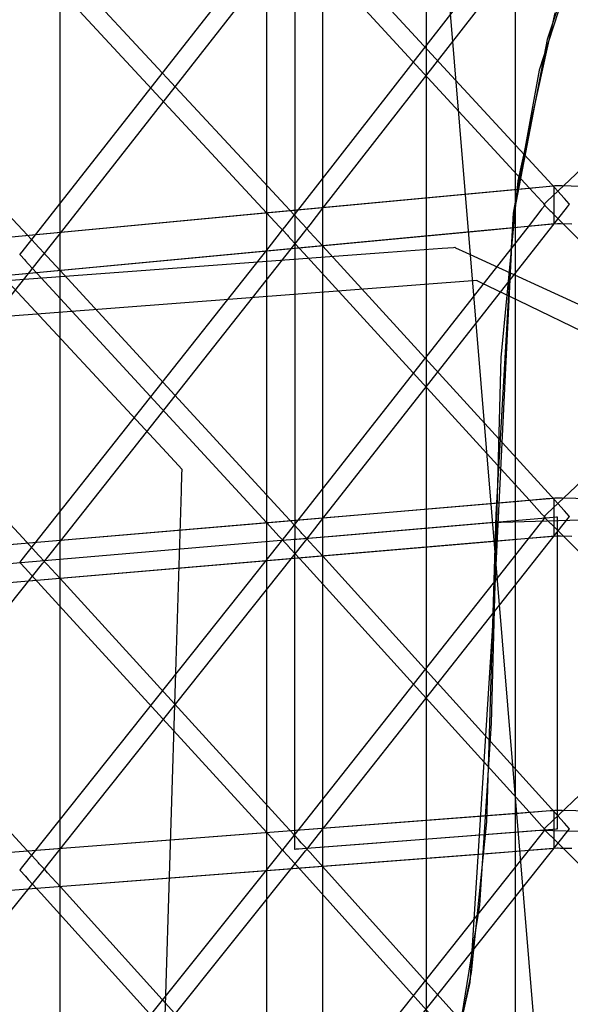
# Model space of a CAD drawing. Extents: x -1.87 to 2.02, y -1.45 to 3.07.
# Tile 19 of 59: x -1.17 to -1.03, y -0.75 to -0.5. Entities that reach past the tile are written whole.
import ezdxf

# ---------------------------------------------------------------- set-up
doc = ezdxf.new("R2010")
doc.units = 0

msp = doc.modelspace()

# ---------------------------------------------------------------- linework, layer by layer
at = {"layer": 'Layer 1', "color": 7, "linetype": 'CONTINUOUS'}
for p, q in [((-1.096225, -1.226166), (-1.096225, -0.113868)), ((-1.163492, -1.227592), (-1.163492, -0.123356)), ((-1.046981, -0.26157), (-1.046981, -1.422997)), ((-1.110642, -0.269926), (-1.110642, -1.422997)), ((-1.103433, -0.35761), (-1.103433, -0.628915)), ((-1.069799, -0.441151), (-1.069799, -0.615999)), ((-1.013136, -1.102135), (-1.06654, -0.45813)), ((-1.096189, -0.544123), (-1.03356, -0.46376)), ((-1.043423, -0.468598), (-1.106036, -0.548938)), ((-1.163446, -0.550486), (-1.100823, -0.470667)), ((-0.9628, -0.47044), (-1.038834, -0.542393)), ((-1.110697, -0.475467), (-1.173303, -0.555268)), ((-1.101058, -0.47623), (-1.043368, -0.538902)), ((-1.038543, -0.537053), (-1.09624, -0.474371)), ((-1.029499, -0.474174), (-1.040852, -0.508786)), ((-1.105814, -0.543413), (-1.163497, -0.481241)), ((-1.031534, -0.479148), (-1.038783, -0.500875)), ((-1.168319, -0.483107), (-1.110642, -0.545272)), ((-1.173084, -0.549772), (-1.230754, -0.48811)), ((-1.036775, -0.494067), (-1.046307, -0.537068)), ((-1.038783, -0.500875), (-1.047602, -0.546723)), ((-1.040852, -0.508786), (-1.04744, -0.545409)), ((-1.046307, -0.537068), (-1.050609, -0.582336)), ((-1.035217, -0.540666), (-1.038543, -0.537053)), ((-1.046011, -0.53928), (-1.115406, -0.545811)), ((-1.044499, -0.539137), (-1.112059, -0.545496)), ((-1.039008, -0.538621), (-1.046011, -0.53928)), ((-1.038103, -0.538535), (-1.044499, -0.539137)), ((-1.043368, -0.538902), (-1.040091, -0.542462)), ((-1.037364, -0.538466), (-1.039008, -0.538621)), ((-1.036784, -0.538411), (-1.038103, -0.538535)), ((-1.03703, -0.538434), (-1.037364, -0.538466)), ((-1.036999, -0.538431), (-1.03703, -0.538434)), ((-1.036991, -0.538431), (-1.036999, -0.538431)), ((-1.036989, -0.53843), (-1.036991, -0.538431)), ((-1.036988, -0.53843), (-1.036989, -0.53843)), ((-1.036989, -0.53843), (-1.036989, -0.53843)), ((-1.036988, -0.538465), (-1.036988, -0.53843)), ((-1.036988, -0.53843), (-1.036988, -0.53843)), ((-1.036988, -0.53843), (-1.036988, -0.53843)), ((-1.036988, -0.53843), (-1.036988, -0.53843)), ((-1.036988, -0.53843), (-1.036988, -0.53843)), ((-1.036988, -0.53843), (-1.036988, -0.53843)), ((-1.036988, -0.53843), (-1.036988, -0.53843)), ((-1.036988, -0.53843), (-1.036988, -0.53843)), ((-1.036988, -0.538722), (-1.036988, -0.538465)), ((-1.036988, -0.546673), (-1.036988, -0.538722)), ((-1.036659, -0.538399), (-1.036784, -0.538411)), ((-1.036628, -0.538396), (-1.036659, -0.538399)), ((-1.036621, -0.538395), (-1.036628, -0.538396)), ((-1.036619, -0.538395), (-1.036621, -0.538395)), ((-1.036618, -0.538395), (-1.036619, -0.538395)), ((-1.036609, -0.538394), (-1.036618, -0.538395)), ((-1.036618, -0.538395), (-1.036618, -0.538395)), ((-1.036618, -0.538395), (-1.036618, -0.538395)), ((-1.036618, -0.538395), (-1.036618, -0.538395)), ((-1.036618, -0.538395), (-1.036618, -0.538395)), ((-1.036618, -0.538395), (-1.036618, -0.538395)), ((-1.036618, -0.538395), (-1.036618, -0.538395)), ((-1.036618, -0.538395), (-1.036618, -0.538395)), ((-1.036365, -0.538371), (-1.036609, -0.538394)), ((-1.036327, -0.538368), (-1.036365, -0.538371)), ((-1.036324, -0.538367), (-1.036327, -0.538368)), ((-1.036323, -0.538367), (-1.036324, -0.538367)), ((-1.036323, -0.538367), (-1.036323, -0.538367)), ((-1.036323, -0.538367), (-1.036323, -0.538367)), ((-1.036323, -0.538367), (-1.036323, -0.538367)), ((-1.036323, -0.538367), (-1.036323, -0.538367)), ((-1.036323, -0.538367), (-1.036323, -0.538367)), ((-1.036323, -0.538367), (-1.036323, -0.538367)), ((-1.036323, -0.538367), (-1.036323, -0.538367)), ((-1.036069, -0.538374), (-1.036323, -0.538367)), ((-1.036032, -0.538375), (-1.036069, -0.538374)), ((-1.036029, -0.538375), (-1.036032, -0.538375)), ((-1.036028, -0.538375), (-1.036029, -0.538375)), ((-1.036027, -0.538375), (-1.036028, -0.538375)), ((-1.036028, -0.538375), (-1.036028, -0.538375)), ((-1.036028, -0.538375), (-1.036028, -0.538375)), ((-1.036028, -0.538375), (-1.036028, -0.538375)), ((-1.036028, -0.538375), (-1.036028, -0.538375)), ((-1.036028, -0.538375), (-1.036028, -0.538375)), ((-1.036028, -0.538375), (-1.036028, -0.538375)), ((-1.036028, -0.538375), (-1.036028, -0.538375)), ((-1.036028, -0.538375), (-1.036028, -0.538375)), ((-1.036028, -0.538375), (-1.036028, -0.538375)), ((-1.036008, -0.538376), (-1.036027, -0.538375)), ((-1.03489, -0.538408), (-1.036008, -0.538376)), ((-1.0279, -0.538612), (-1.03489, -0.538408)), ((-1.034498, -0.541448), (-1.035217, -0.540666)), ((-1.034316, -0.541646), (-1.034498, -0.541448)), ((-1.033102, -0.542959), (-1.034316, -0.541646)), ((-1.102489, -0.546997), (-1.105814, -0.543413)), ((-1.099497, -0.548367), (-1.096189, -0.544123)), ((-1.096186, -0.623571), (-1.033564, -0.543749)), ((-1.040111, -0.54431), (-1.043414, -0.54852)), ((-1.039406, -0.543412), (-1.040111, -0.54431)), ((-1.040091, -0.542462), (-1.0394, -0.543213)), ((-1.03961, -0.543127), (-1.039611, -0.543127)), ((-1.039611, -0.543127), (-1.039611, -0.543127)), ((-1.039611, -0.543127), (-1.039611, -0.543127)), ((-1.039611, -0.543127), (-1.03961, -0.543127)), ((-1.039608, -0.543125), (-1.03961, -0.543127)), ((-1.03961, -0.543127), (-1.03961, -0.543127)), ((-1.03961, -0.543127), (-1.03961, -0.543127)), ((-1.03961, -0.543127), (-1.03961, -0.543127)), ((-1.03961, -0.543127), (-1.03961, -0.543128)), ((-1.03961, -0.543128), (-1.039608, -0.54313)), ((-1.039553, -0.543073), (-1.039608, -0.543125)), ((-1.039608, -0.54313), (-1.03959, -0.543148)), ((-1.03959, -0.543148), (-1.039502, -0.543235)), ((-1.038834, -0.542393), (-1.039553, -0.543073)), ((-1.039502, -0.543235), (-1.037979, -0.544763)), ((-1.03934, -0.543327), (-1.039406, -0.543412)), ((-1.0394, -0.543213), (-1.039337, -0.543281)), ((-1.039324, -0.543306), (-1.03934, -0.543327)), ((-1.039337, -0.543281), (-1.039322, -0.543297)), ((-1.03932, -0.543302), (-1.039324, -0.543306)), ((-1.039322, -0.543297), (-1.03932, -0.5433)), ((-1.03932, -0.5433), (-1.039319, -0.5433)), ((-1.039319, -0.543301), (-1.03932, -0.543302)), ((-1.039319, -0.5433), (-1.039319, -0.5433)), ((-1.039319, -0.5433), (-1.039319, -0.543301)), ((-1.033564, -0.543749), (-1.033057, -0.543104)), ((-1.033033, -0.543034), (-1.033102, -0.542959)), ((-1.033057, -0.543104), (-1.033018, -0.543054)), ((-1.033018, -0.54305), (-1.033033, -0.543034)), ((-1.033016, -0.543052), (-1.033018, -0.54305)), ((-1.033018, -0.543054), (-1.033016, -0.543053)), ((-1.033016, -0.543053), (-1.033016, -0.543052)), ((-1.033016, -0.543052), (-1.033016, -0.543052)), ((-1.033016, -0.543052), (-1.033016, -0.543052)), ((-1.033016, -0.543052), (-1.033016, -0.543052)), ((-1.033016, -0.543052), (-1.033016, -0.543052)), ((-1.033016, -0.543052), (-1.033016, -0.543052)), ((-1.033016, -0.543052), (-1.033016, -0.543052)), ((-1.033016, -0.543053), (-1.033016, -0.543053)), ((-1.115406, -0.545811), (-1.574736, -0.589045)), ((-1.112059, -0.545496), (-1.556887, -0.587365)), ((-1.110642, -0.545272), (-1.107367, -0.548803)), ((-1.101769, -0.547772), (-1.102489, -0.546997)), ((-1.047602, -0.546723), (-1.052339, -0.644244)), ((-1.04744, -0.545409), (-1.051953, -0.62253)), ((-1.037979, -0.544763), (-1.037755, -0.544988)), ((-1.037755, -0.544988), (-1.036881, -0.545865)), ((-1.036988, -0.547918), (-1.036988, -0.546673)), ((-1.036881, -0.545865), (-1.032842, -0.549922)), ((-1.498439, -0.591515), (-1.053855, -0.549669)), ((-1.495561, -0.591244), (-1.053212, -0.549607)), ((-1.107367, -0.548803), (-1.106676, -0.549548)), ((-1.106615, -0.549661), (-1.106682, -0.549745)), ((-1.106676, -0.549548), (-1.106612, -0.549616)), ((-1.106599, -0.549641), (-1.106615, -0.549661)), ((-1.106612, -0.549616), (-1.106598, -0.549632)), ((-1.106596, -0.549636), (-1.106599, -0.549641)), ((-1.106598, -0.549632), (-1.106595, -0.549635)), ((-1.106595, -0.549635), (-1.106596, -0.549636)), ((-1.106595, -0.549635), (-1.106595, -0.549635)), ((-1.106595, -0.549635), (-1.106595, -0.549635)), ((-1.106595, -0.549635), (-1.106595, -0.549635)), ((-1.106574, -0.549629), (-1.106575, -0.549631)), ((-1.106575, -0.549631), (-1.106575, -0.549631)), ((-1.106575, -0.549631), (-1.106575, -0.549631)), ((-1.106575, -0.549631), (-1.106575, -0.549631)), ((-1.106575, -0.549631), (-1.106575, -0.549631)), ((-1.106575, -0.549631), (-1.106575, -0.549631)), ((-1.106575, -0.549631), (-1.106575, -0.549631)), ((-1.106575, -0.549631), (-1.106575, -0.549631)), ((-1.106575, -0.549631), (-1.106575, -0.549632)), ((-1.106575, -0.549632), (-1.106573, -0.549633)), ((-1.106535, -0.54958), (-1.106574, -0.549629)), ((-1.106573, -0.549633), (-1.106559, -0.549649)), ((-1.106559, -0.549649), (-1.10649, -0.549724)), ((-1.106036, -0.548938), (-1.106535, -0.54958)), ((-1.043414, -0.54852), (-1.106032, -0.628337)), ((-1.101586, -0.547969), (-1.101769, -0.547772)), ((-1.100359, -0.549289), (-1.101586, -0.547969)), ((-1.100825, -0.550083), (-1.100313, -0.549435)), ((-1.100289, -0.549365), (-1.100359, -0.549289)), ((-1.100313, -0.549435), (-1.100273, -0.549385)), ((-1.100291, -0.549387), (-1.100292, -0.549387)), ((-1.100292, -0.549387), (-1.100292, -0.549387)), ((-1.100292, -0.549387), (-1.100291, -0.549387)), ((-1.100291, -0.549386), (-1.100287, -0.549381)), ((-1.100291, -0.549387), (-1.100291, -0.549386)), ((-1.100289, -0.54939), (-1.100291, -0.549387)), ((-1.100274, -0.549381), (-1.100289, -0.549365)), ((-1.100274, -0.549406), (-1.100289, -0.54939)), ((-1.100287, -0.549381), (-1.10027, -0.54936)), ((-1.100272, -0.549383), (-1.100274, -0.549381)), ((-1.100212, -0.549474), (-1.100274, -0.549406)), ((-1.100273, -0.549385), (-1.100272, -0.549384)), ((-1.100272, -0.549384), (-1.100272, -0.549383)), ((-1.100272, -0.549383), (-1.100272, -0.549383)), ((-1.100272, -0.549383), (-1.100272, -0.549383)), ((-1.100272, -0.549383), (-1.100272, -0.549383)), ((-1.100272, -0.549383), (-1.100272, -0.549383)), ((-1.100272, -0.549383), (-1.100272, -0.549383)), ((-1.100272, -0.549383), (-1.100272, -0.549383)), ((-1.100272, -0.549383), (-1.100272, -0.549383)), ((-1.10027, -0.54936), (-1.100203, -0.549274)), ((-1.099522, -0.550229), (-1.100212, -0.549474)), ((-1.100203, -0.549274), (-1.099497, -0.548367)), ((-1.053855, -0.549669), (-1.037195, -0.5481)), ((-1.053212, -0.549607), (-1.037765, -0.548153)), ((-1.037765, -0.548153), (-1.036993, -0.54808)), ((-1.037195, -0.5481), (-1.03609, -0.547996)), ((-1.036993, -0.54808), (-1.036989, -0.54808)), ((-1.036989, -0.54808), (-1.036988, -0.54808)), ((-1.036988, -0.548044), (-1.036988, -0.547918)), ((-1.036988, -0.548073), (-1.036988, -0.548044)), ((-1.036988, -0.548079), (-1.036988, -0.548073)), ((-1.036988, -0.54808), (-1.036988, -0.548079)), ((-1.036988, -0.54808), (-1.036988, -0.54808)), ((-1.036988, -0.54808), (-1.036988, -0.54808)), ((-1.036988, -0.54808), (-1.036988, -0.54808)), ((-1.036988, -0.54808), (-1.036988, -0.54808)), ((-1.036988, -0.54808), (-1.036988, -0.54808)), ((-1.036988, -0.54808), (-1.036988, -0.54808)), ((-1.036988, -0.54808), (-1.036988, -0.54808)), ((-1.03609, -0.547996), (-1.036021, -0.54799)), ((-1.036021, -0.54799), (-1.036016, -0.547989)), ((-1.036016, -0.547989), (-1.036016, -0.547989)), ((-1.036016, -0.547989), (-1.036016, -0.547989)), ((-1.036016, -0.547989), (-1.036016, -0.547989)), ((-1.036016, -0.547989), (-1.036016, -0.547989)), ((-1.036016, -0.547989), (-1.036016, -0.547989)), ((-1.036016, -0.547989), (-1.036015, -0.547989)), ((-1.036015, -0.547989), (-1.036012, -0.54799)), ((-1.036012, -0.54799), (-1.035997, -0.54799)), ((-1.035997, -0.54799), (-1.035941, -0.547992)), ((-1.035941, -0.547992), (-1.035341, -0.548009)), ((-1.035341, -0.548009), (-1.032432, -0.548094)), ((-1.16976, -0.553327), (-1.173084, -0.549772)), ((-1.166753, -0.554701), (-1.163446, -0.550486)), ((-1.163442, -0.629359), (-1.100825, -0.550083)), ((-1.107386, -0.550637), (-1.110689, -0.554819)), ((-1.106682, -0.549745), (-1.107386, -0.550637)), ((-1.10649, -0.549724), (-1.105294, -0.551034)), ((-1.105294, -0.551034), (-1.105114, -0.551232)), ((-1.105114, -0.551232), (-1.104394, -0.552019)), ((-1.104394, -0.552019), (-1.10107, -0.555659)), ((-1.096248, -0.553814), (-1.099522, -0.550229)), ((-0.96279, -0.550215), (-1.038835, -0.622377)), ((-1.032842, -0.549922), (-0.962751, -0.620327)), ((-1.169041, -0.554096), (-1.16976, -0.553327)), ((-1.168857, -0.554292), (-1.169041, -0.554096)), ((-1.167616, -0.55562), (-1.168857, -0.554292)), ((-1.167459, -0.555602), (-1.166753, -0.554701)), ((-1.038544, -0.616997), (-1.096248, -0.553814)), ((-1.065637, -0.554438), (-1.079523, -0.555471)), ((-1.06273, -0.554221), (-1.065637, -0.554438)), ((-1.062455, -0.554201), (-1.06273, -0.554221)), ((-1.062387, -0.554196), (-1.062455, -0.554201)), ((-1.062371, -0.554194), (-1.062387, -0.554196)), ((-1.062367, -0.554194), (-1.062371, -0.554194)), ((-1.062366, -0.554194), (-1.062367, -0.554194)), ((-1.062367, -0.554194), (-1.062367, -0.554194)), ((-1.062365, -0.554195), (-1.062366, -0.554194)), ((-1.062366, -0.554194), (-1.062366, -0.554194)), ((-1.062366, -0.554194), (-1.062366, -0.554194)), ((-1.062331, -0.55421), (-1.062365, -0.554195)), ((-1.062122, -0.554307), (-1.062331, -0.55421)), ((-1.059524, -0.555503), (-1.062122, -0.554307)), ((-1.230699, -0.635151), (-1.168087, -0.556417)), ((-1.079523, -0.555471), (-1.21538, -0.565583)), ((-1.17385, -0.555965), (-1.173851, -0.555966)), ((-1.173851, -0.555966), (-1.173851, -0.555966)), ((-1.173851, -0.555966), (-1.173851, -0.555966)), ((-1.173851, -0.555966), (-1.173851, -0.555966)), ((-1.173851, -0.555966), (-1.173851, -0.555966)), ((-1.173851, -0.555966), (-1.173851, -0.555966)), ((-1.173851, -0.555966), (-1.173851, -0.555966)), ((-1.173851, -0.555966), (-1.17385, -0.555966)), ((-1.173849, -0.555964), (-1.17385, -0.555965)), ((-1.17385, -0.555966), (-1.173849, -0.555968)), ((-1.17381, -0.555914), (-1.173849, -0.555964)), ((-1.173849, -0.555968), (-1.173834, -0.555984)), ((-1.173834, -0.555984), (-1.173765, -0.556059)), ((-1.173303, -0.555268), (-1.17381, -0.555914)), ((-1.173765, -0.556059), (-1.172551, -0.557372)), ((-1.110689, -0.554819), (-1.173301, -0.63409)), ((-1.168087, -0.556417), (-1.167569, -0.555766)), ((-1.167545, -0.555696), (-1.167616, -0.55562)), ((-1.167569, -0.555766), (-1.167529, -0.555716)), ((-1.167547, -0.555714), (-1.167548, -0.555714)), ((-1.167548, -0.555714), (-1.167547, -0.555714)), ((-1.167547, -0.555713), (-1.167543, -0.555708)), ((-1.167547, -0.555714), (-1.167547, -0.555713)), ((-1.167544, -0.555717), (-1.167547, -0.555714)), ((-1.167547, -0.555714), (-1.167547, -0.555714)), ((-1.16753, -0.555712), (-1.167545, -0.555696)), ((-1.16753, -0.555733), (-1.167544, -0.555717)), ((-1.167543, -0.555708), (-1.167526, -0.555687)), ((-1.167528, -0.555713), (-1.16753, -0.555712)), ((-1.167468, -0.555801), (-1.16753, -0.555733)), ((-1.167529, -0.555716), (-1.167528, -0.555714)), ((-1.167528, -0.555714), (-1.167528, -0.555713)), ((-1.167528, -0.555714), (-1.167528, -0.555714)), ((-1.167528, -0.555714), (-1.167528, -0.555714)), ((-1.167528, -0.555714), (-1.167528, -0.555714)), ((-1.167528, -0.555714), (-1.167528, -0.555714)), ((-1.167528, -0.555714), (-1.167528, -0.555714)), ((-1.167528, -0.555714), (-1.167528, -0.555714)), ((-1.167528, -0.555714), (-1.167528, -0.555714)), ((-1.167526, -0.555687), (-1.167459, -0.555602)), ((-1.166778, -0.556549), (-1.167468, -0.555801)), ((-1.163505, -0.560106), (-1.166778, -0.556549)), ((-1.10107, -0.555659), (-1.043372, -0.618835)), ((-1.02752, -0.570244), (-1.059524, -0.555503)), ((-1.172551, -0.557372), (-1.17237, -0.557569)), ((-1.17237, -0.557569), (-1.171651, -0.558351)), ((-1.171651, -0.558351), (-1.168327, -0.561961)), ((-1.137298, -0.6056), (-1.178895, -0.560873)), ((-1.168327, -0.561961), (-1.110647, -0.624627)), ((-1.105815, -0.622781), (-1.163505, -0.560106)), ((-1.53618, -0.599073), (-1.056803, -0.562576)), ((-1.056803, -0.562576), (-1.056803, -0.562576)), ((-1.056803, -0.562576), (-1.056803, -0.562576)), ((-1.056803, -0.562576), (-1.056803, -0.562576)), ((-1.056803, -0.562576), (-1.056802, -0.562577)), ((-1.056802, -0.562577), (-1.056798, -0.562579)), ((-1.056798, -0.562579), (-1.056781, -0.562587)), ((-1.056781, -0.562587), (-1.056602, -0.562673)), ((-1.056602, -0.562673), (-1.055723, -0.563098)), ((-1.055723, -0.563098), (-1.046096, -0.567751)), ((-1.173085, -0.628566), (-1.230762, -0.566401)), ((-1.046096, -0.567751), (-0.960398, -0.609168)), ((-1.050609, -0.582336), (-1.053098, -0.676011)), ((-1.133213, -0.609992), (-1.137298, -0.6056)), ((-1.132366, -0.610904), (-1.133213, -0.609992)), ((-1.13243, -0.616501), (-1.132294, -0.612116)), ((-1.132286, -0.610989), (-1.132366, -0.610904)), ((-1.132294, -0.612116), (-1.132265, -0.611165)), ((-1.132266, -0.611011), (-1.132286, -0.610989)), ((-1.132261, -0.611016), (-1.132266, -0.611011)), ((-1.132265, -0.611165), (-1.13226, -0.611019)), ((-1.13226, -0.611017), (-1.132261, -0.611016)), ((-1.13226, -0.611019), (-1.13226, -0.611017)), ((-1.13226, -0.611017), (-1.13226, -0.611017)), ((-1.13226, -0.611017), (-1.13226, -0.611017)), ((-1.13226, -0.611017), (-1.13226, -0.611017)), ((-1.133783, -0.660238), (-1.13243, -0.616501)), ((-1.069799, -0.615999), (-1.069799, -1.036961)), ((-1.035213, -0.620643), (-1.038544, -0.616997)), ((-1.04601, -0.619179), (-1.1154, -0.625116)), ((-1.04446, -0.619046), (-1.11202, -0.624827)), ((-1.039008, -0.61858), (-1.04601, -0.619179)), ((-1.038064, -0.618498), (-1.04446, -0.619046)), ((-1.043372, -0.618835), (-1.040093, -0.622425)), ((-1.037364, -0.618439), (-1.039008, -0.61858)), ((-1.036745, -0.618385), (-1.038064, -0.618498)), ((-1.03703, -0.61841), (-1.037364, -0.618439)), ((-1.036999, -0.618408), (-1.03703, -0.61841)), ((-1.036991, -0.618407), (-1.036999, -0.618408)), ((-1.036989, -0.618407), (-1.036991, -0.618407)), ((-1.036988, -0.618407), (-1.036989, -0.618407)), ((-1.036989, -0.618407), (-1.036989, -0.618407)), ((-1.036988, -0.618441), (-1.036988, -0.618407)), ((-1.036988, -0.618407), (-1.036988, -0.618407)), ((-1.036988, -0.618407), (-1.036988, -0.618407)), ((-1.036988, -0.618407), (-1.036988, -0.618407)), ((-1.036988, -0.618407), (-1.036988, -0.618407)), ((-1.036988, -0.618407), (-1.036988, -0.618407)), ((-1.036988, -0.618407), (-1.036988, -0.618407)), ((-1.036988, -0.618407), (-1.036988, -0.618407)), ((-1.036988, -0.618698), (-1.036988, -0.618441)), ((-1.036988, -0.626646), (-1.036988, -0.618698)), ((-1.03662, -0.618375), (-1.036745, -0.618385)), ((-1.036589, -0.618372), (-1.03662, -0.618375)), ((-1.036581, -0.618372), (-1.036589, -0.618372)), ((-1.03658, -0.618371), (-1.036581, -0.618372)), ((-1.036579, -0.618371), (-1.03658, -0.618371)), ((-1.036578, -0.618371), (-1.036579, -0.618371)), ((-1.036579, -0.618371), (-1.036579, -0.618371)), ((-1.036579, -0.618371), (-1.036579, -0.618371)), ((-1.036579, -0.618371), (-1.036579, -0.618371)), ((-1.036579, -0.618371), (-1.036579, -0.618371)), ((-1.036579, -0.618371), (-1.036579, -0.618371)), ((-1.036579, -0.618371), (-1.036579, -0.618371)), ((-1.03657, -0.618371), (-1.036578, -0.618371)), ((-1.036349, -0.618351), (-1.03657, -0.618371)), ((-1.036315, -0.618348), (-1.036349, -0.618351)), ((-1.036312, -0.618348), (-1.036315, -0.618348)), ((-1.036311, -0.618348), (-1.036312, -0.618348)), ((-1.036311, -0.618348), (-1.036311, -0.618348)), ((-1.036311, -0.618348), (-1.036311, -0.618348)), ((-1.036311, -0.618348), (-1.036311, -0.618348)), ((-1.036311, -0.618348), (-1.036311, -0.618348)), ((-1.036311, -0.618348), (-1.036311, -0.618348)), ((-1.036311, -0.618348), (-1.036311, -0.618348)), ((-1.036311, -0.618348), (-1.036311, -0.618348)), ((-1.036081, -0.618354), (-1.036311, -0.618348)), ((-1.036048, -0.618355), (-1.036081, -0.618354)), ((-1.036044, -0.618356), (-1.036048, -0.618355)), ((-1.036043, -0.618356), (-1.036044, -0.618356)), ((-1.036044, -0.618356), (-1.036044, -0.618356)), ((-1.036044, -0.618356), (-1.036044, -0.618356)), ((-1.036044, -0.618356), (-1.036044, -0.618356)), ((-1.036044, -0.618356), (-1.036044, -0.618356)), ((-1.036044, -0.618356), (-1.036044, -0.618356)), ((-1.036044, -0.618356), (-1.036044, -0.618356)), ((-1.036044, -0.618356), (-1.036044, -0.618356)), ((-1.036044, -0.618356), (-1.036044, -0.618356)), ((-1.036044, -0.618356), (-1.036044, -0.618356)), ((-1.036024, -0.618356), (-1.036043, -0.618356)), ((-1.036043, -0.618356), (-1.036043, -0.618356)), ((-1.034906, -0.618386), (-1.036024, -0.618356)), ((-1.027916, -0.61857), (-1.034906, -0.618386)), ((-1.102485, -0.626399), (-1.105815, -0.622781)), ((-1.051953, -0.62253), (-1.054306, -0.701224)), ((-1.040093, -0.622425), (-1.039401, -0.623184)), ((-1.038835, -0.622377), (-1.039553, -0.623057)), ((-1.034491, -0.621434), (-1.035213, -0.620643)), ((-1.034309, -0.621634), (-1.034491, -0.621434)), ((-1.033105, -0.622951), (-1.034309, -0.621634)), ((-1.1154, -0.625116), (-1.574697, -0.664419)), ((-1.11202, -0.624827), (-1.556848, -0.662891)), ((-1.110647, -0.624627), (-1.107369, -0.628188)), ((-1.099495, -0.627789), (-1.096186, -0.623571)), ((-1.097881, -0.628439), (-1.053478, -0.62464)), ((-1.093626, -0.628075), (-1.038202, -0.623333)), ((-1.08998, -0.695166), (-1.033389, -0.623512)), ((-1.053478, -0.62464), (-1.019429, -0.623601)), ((-1.040565, -0.62485), (-1.050054, -0.636864)), ((-1.039599, -0.623627), (-1.040565, -0.62485)), ((-1.03961, -0.623111), (-1.039611, -0.623111)), ((-1.039611, -0.623111), (-1.039611, -0.623111)), ((-1.039611, -0.623111), (-1.03961, -0.623111)), ((-1.039608, -0.623109), (-1.03961, -0.623111)), ((-1.03961, -0.623111), (-1.03961, -0.623111)), ((-1.03961, -0.623111), (-1.03961, -0.623111)), ((-1.03961, -0.623111), (-1.03961, -0.623112)), ((-1.03961, -0.623112), (-1.03961, -0.623112)), ((-1.03961, -0.623112), (-1.03961, -0.623112)), ((-1.03961, -0.623112), (-1.039605, -0.623117)), ((-1.039553, -0.623057), (-1.039608, -0.623109)), ((-1.039605, -0.623117), (-1.039582, -0.62314)), ((-1.039371, -0.623339), (-1.039599, -0.623627)), ((-1.039582, -0.62314), (-1.039338, -0.623384)), ((-1.039401, -0.623184), (-1.039337, -0.623253)), ((-1.039325, -0.62328), (-1.039371, -0.623339)), ((-1.039338, -0.623384), (-1.037885, -0.624841)), ((-1.039337, -0.623253), (-1.039323, -0.623269)), ((-1.039321, -0.623275), (-1.039325, -0.62328)), ((-1.039323, -0.623269), (-1.03932, -0.623272)), ((-1.03932, -0.623273), (-1.039321, -0.623275)), ((-1.03932, -0.623272), (-1.039319, -0.623273)), ((-1.039319, -0.623273), (-1.03932, -0.623273)), ((-1.039319, -0.623273), (-1.039319, -0.623273)), ((-1.038202, -0.623333), (-1.036412, -0.623179)), ((-1.037885, -0.624841), (-1.037871, -0.624855)), ((-1.037871, -0.624855), (-1.03787, -0.624856)), ((-1.03787, -0.624856), (-1.037869, -0.624857)), ((-1.037869, -0.624857), (-1.037864, -0.624861)), ((-1.037864, -0.624861), (-1.037845, -0.624881)), ((-1.037845, -0.624881), (-1.037763, -0.624963)), ((-1.037763, -0.624963), (-1.036905, -0.625822)), ((-1.036412, -0.623179), (-1.03617, -0.623159)), ((-1.03617, -0.623159), (-1.03617, -0.623159)), ((-1.03617, -0.623159), (-1.03617, -0.623159)), ((-1.03617, -0.623159), (-1.03617, -0.623159)), ((-1.03617, -0.623159), (-1.03617, -0.623159)), ((-1.03617, -0.623159), (-1.03617, -0.623159)), ((-1.03617, -0.623159), (-1.03617, -0.623159)), ((-1.03617, -0.623159), (-1.03617, -0.623159)), ((-1.03617, -0.623159), (-1.03617, -0.623159)), ((-1.03617, -0.623159), (-1.03617, -0.623159)), ((-1.03617, -0.623159), (-1.03617, -0.623159)), ((-1.03617, -0.623159), (-1.03617, -0.62316)), ((-1.03617, -0.62316), (-1.03617, -0.623165)), ((-1.03617, -0.623165), (-1.03617, -0.623215)), ((-1.03617, -0.623215), (-1.03617, -0.623459)), ((-1.03617, -0.623459), (-1.03617, -0.624501)), ((-1.03617, -0.624501), (-1.03617, -0.634822)), ((-1.033389, -0.623512), (-1.03302, -0.623045)), ((-1.033037, -0.623026), (-1.033105, -0.622951)), ((-1.033022, -0.623043), (-1.033037, -0.623026)), ((-1.03302, -0.623044), (-1.033022, -0.623043)), ((-1.03302, -0.623045), (-1.03302, -0.623044)), ((-1.03302, -0.623044), (-1.03302, -0.623044)), ((-1.03302, -0.623045), (-1.03302, -0.623045)), ((-1.03302, -0.623045), (-1.03302, -0.623045)), ((-1.03302, -0.623045), (-1.03302, -0.623045)), ((-1.03302, -0.623045), (-1.03302, -0.623045)), ((-1.03302, -0.623045), (-1.03302, -0.623045)), ((-1.03302, -0.623045), (-1.03302, -0.623045)), ((-1.101763, -0.627183), (-1.102485, -0.626399)), ((-1.101579, -0.627383), (-1.101763, -0.627183)), ((-1.100359, -0.628706), (-1.101579, -0.627383)), ((-1.100203, -0.628691), (-1.099495, -0.627789)), ((-1.036988, -0.627891), (-1.036988, -0.626646)), ((-1.036905, -0.625822), (-1.032894, -0.629841)), ((-1.498475, -0.667538), (-1.053868, -0.629496)), ((-1.495595, -0.667291), (-1.053214, -0.629441)), ((-1.169756, -0.632154), (-1.173085, -0.628566)), ((-1.166751, -0.633548), (-1.163442, -0.629359)), ((-1.157238, -0.700435), (-1.100645, -0.62927)), ((-1.107946, -0.629301), (-1.142665, -0.632272)), ((-1.104443, -0.629001), (-1.107946, -0.629301)), ((-1.106874, -0.62938), (-1.10784, -0.630595)), ((-1.107369, -0.628188), (-1.106676, -0.62894)), ((-1.106647, -0.629094), (-1.106874, -0.62938)), ((-1.106676, -0.62894), (-1.106613, -0.629009)), ((-1.106601, -0.629036), (-1.106647, -0.629094)), ((-1.106613, -0.629009), (-1.106598, -0.629025)), ((-1.106596, -0.629031), (-1.106601, -0.629036)), ((-1.106598, -0.629025), (-1.106595, -0.629028)), ((-1.106595, -0.629029), (-1.106596, -0.629031)), ((-1.106595, -0.629028), (-1.106595, -0.629029)), ((-1.106595, -0.629029), (-1.106595, -0.629029)), ((-1.106595, -0.629029), (-1.106595, -0.629029)), ((-1.106574, -0.629027), (-1.106575, -0.629028)), ((-1.106575, -0.629028), (-1.106575, -0.629029)), ((-1.106575, -0.629029), (-1.106575, -0.629029)), ((-1.106575, -0.629029), (-1.106575, -0.629029)), ((-1.106575, -0.629029), (-1.106575, -0.629029)), ((-1.106575, -0.629029), (-1.106575, -0.629029)), ((-1.106575, -0.629029), (-1.106575, -0.629029)), ((-1.106575, -0.629029), (-1.106575, -0.629029)), ((-1.106575, -0.629029), (-1.106575, -0.629029)), ((-1.106575, -0.629029), (-1.106571, -0.629033)), ((-1.106535, -0.628977), (-1.106574, -0.629027)), ((-1.106571, -0.629033), (-1.106553, -0.629054)), ((-1.106553, -0.629054), (-1.106362, -0.629263)), ((-1.106032, -0.628337), (-1.106535, -0.628977)), ((-1.106362, -0.629263), (-1.105224, -0.630516)), ((-1.103621, -0.628931), (-1.104443, -0.629001)), ((-1.103454, -0.628916), (-1.103621, -0.628931)), ((-1.103438, -0.628915), (-1.103454, -0.628916)), ((-1.103435, -0.628915), (-1.103438, -0.628915)), ((-1.103434, -0.628915), (-1.103435, -0.628915)), ((-1.103433, -0.628915), (-1.103434, -0.628915)), ((-1.103433, -0.628915), (-1.10343, -0.628914)), ((-1.103433, -0.628936), (-1.103433, -0.628915)), ((-1.103433, -0.628915), (-1.103433, -0.628915)), ((-1.103433, -0.628915), (-1.103433, -0.628915)), ((-1.103433, -0.628915), (-1.103433, -0.628915)), ((-1.103433, -0.628915), (-1.103433, -0.628915)), ((-1.103433, -0.628915), (-1.103433, -0.628915)), ((-1.103433, -0.628915), (-1.103433, -0.628915)), ((-1.103433, -0.628915), (-1.103433, -0.628915)), ((-1.103433, -0.628915), (-1.103433, -0.628915)), ((-1.103433, -0.628915), (-1.103433, -0.628915)), ((-1.103433, -0.629029), (-1.103433, -0.628915)), ((-1.103433, -0.628915), (-1.103433, -0.628915)), ((-1.103433, -0.628915), (-1.103433, -0.628915)), ((-1.103433, -0.628915), (-1.103433, -0.628915)), ((-1.103433, -0.628915), (-1.103433, -0.628915)), ((-1.103433, -0.628915), (-1.103433, -0.628915)), ((-1.103433, -0.628915), (-1.103433, -0.628915)), ((-1.103433, -0.628915), (-1.103433, -0.628915)), ((-1.103433, -0.628915), (-1.103433, -0.628915)), ((-1.103433, -0.628915), (-1.103432, -0.628915)), ((-1.103433, -0.628915), (-1.103433, -0.628915)), ((-1.103433, -0.628915), (-1.103433, -0.628915)), ((-1.103433, -0.628915), (-1.103433, -0.628915)), ((-1.103433, -0.629058), (-1.103433, -0.628936)), ((-1.103433, -0.631314), (-1.103433, -0.629029)), ((-1.103433, -0.630583), (-1.103433, -0.629058)), ((-1.103432, -0.628915), (-1.103428, -0.628914)), ((-1.10343, -0.628914), (-1.103422, -0.628914)), ((-1.103428, -0.628914), (-1.103386, -0.628911)), ((-1.103422, -0.628914), (-1.103328, -0.628906)), ((-1.103386, -0.628911), (-1.103181, -0.628893)), ((-1.103328, -0.628906), (-1.102872, -0.628867)), ((-1.103181, -0.628893), (-1.102305, -0.628818)), ((-1.102872, -0.628867), (-1.097881, -0.628439)), ((-1.102305, -0.628818), (-1.093626, -0.628075)), ((-1.100645, -0.62927), (-1.100272, -0.628801)), ((-1.100289, -0.628782), (-1.100359, -0.628706)), ((-1.100291, -0.628805), (-1.100292, -0.628804)), ((-1.100292, -0.628804), (-1.100292, -0.628804)), ((-1.100292, -0.628804), (-1.100291, -0.628804)), ((-1.100291, -0.628803), (-1.100287, -0.628798)), ((-1.100291, -0.628804), (-1.100291, -0.628803)), ((-1.100289, -0.628808), (-1.100291, -0.628805)), ((-1.100274, -0.628798), (-1.100289, -0.628782)), ((-1.100275, -0.628823), (-1.100289, -0.628808)), ((-1.100287, -0.628798), (-1.10027, -0.628777)), ((-1.100212, -0.628892), (-1.100275, -0.628823)), ((-1.100272, -0.6288), (-1.100274, -0.628798)), ((-1.100272, -0.628801), (-1.100272, -0.6288)), ((-1.100272, -0.6288), (-1.100272, -0.6288)), ((-1.100272, -0.6288), (-1.100272, -0.6288)), ((-1.100272, -0.6288), (-1.100272, -0.6288)), ((-1.100272, -0.6288), (-1.100272, -0.6288)), ((-1.100272, -0.6288), (-1.100272, -0.6288)), ((-1.100272, -0.6288), (-1.100272, -0.6288)), ((-1.100272, -0.628801), (-1.100272, -0.628801)), ((-1.10027, -0.628777), (-1.100203, -0.628691)), ((-1.099524, -0.629651), (-1.100212, -0.628892)), ((-1.096252, -0.633262), (-1.099524, -0.629651)), ((-1.053868, -0.629496), (-1.037207, -0.628071)), ((-1.053214, -0.629441), (-1.037765, -0.628119)), ((-1.037765, -0.628119), (-1.036993, -0.628053)), ((-1.037207, -0.628071), (-1.036102, -0.627976)), ((-1.036993, -0.628053), (-1.036989, -0.628052)), ((-1.036989, -0.628052), (-1.036988, -0.628052)), ((-1.036988, -0.628016), (-1.036988, -0.627891)), ((-1.036988, -0.628046), (-1.036988, -0.628016)), ((-1.036988, -0.628052), (-1.036988, -0.628046)), ((-1.036988, -0.628052), (-1.036988, -0.628052)), ((-1.036988, -0.628052), (-1.036988, -0.628052)), ((-1.036988, -0.628052), (-1.036988, -0.628052)), ((-1.036988, -0.628052), (-1.036988, -0.628052)), ((-1.036988, -0.628052), (-1.036988, -0.628052)), ((-1.036988, -0.628052), (-1.036988, -0.628052)), ((-1.036988, -0.628052), (-1.036988, -0.628052)), ((-1.036988, -0.628052), (-1.036988, -0.628052)), ((-1.036102, -0.627976), (-1.036032, -0.62797)), ((-1.036032, -0.62797), (-1.036028, -0.62797)), ((-1.036028, -0.62797), (-1.036028, -0.62797)), ((-1.036028, -0.62797), (-1.036028, -0.62797)), ((-1.036028, -0.62797), (-1.036028, -0.62797)), ((-1.036028, -0.62797), (-1.036028, -0.62797)), ((-1.036028, -0.62797), (-1.036028, -0.62797)), ((-1.036028, -0.62797), (-1.036027, -0.62797)), ((-1.036027, -0.62797), (-1.036023, -0.62797)), ((-1.036023, -0.62797), (-1.036009, -0.62797)), ((-1.036009, -0.62797), (-1.035953, -0.627972)), ((-1.035953, -0.627972), (-1.035353, -0.627988)), ((-1.035353, -0.627988), (-1.032443, -0.628064)), ((-1.032894, -0.629841), (-0.962803, -0.70006)), ((-1.142665, -0.632272), (-1.364361, -0.651242)), ((-1.169034, -0.632932), (-1.169756, -0.632154)), ((-1.10784, -0.630595), (-1.117327, -0.642525)), ((-1.105224, -0.630516), (-1.105213, -0.630528)), ((-1.105213, -0.630528), (-1.105213, -0.630529)), ((-1.105213, -0.630529), (-1.105212, -0.63053)), ((-1.105212, -0.63053), (-1.105208, -0.630534)), ((-1.105208, -0.630534), (-1.105192, -0.630552)), ((-1.105192, -0.630552), (-1.105125, -0.630626)), ((-1.105125, -0.630626), (-1.104419, -0.631405)), ((-1.104419, -0.631405), (-1.101116, -0.635049)), ((-1.103433, -0.649356), (-1.103433, -0.630583)), ((-1.103433, -0.696742), (-1.103433, -0.631314)), ((-1.224496, -0.705707), (-1.167906, -0.635029)), ((-1.17385, -0.634784), (-1.173851, -0.634785)), ((-1.173851, -0.634785), (-1.173851, -0.634785)), ((-1.173851, -0.634785), (-1.173851, -0.634785)), ((-1.173851, -0.634785), (-1.173851, -0.634785)), ((-1.173851, -0.634785), (-1.173851, -0.634785)), ((-1.173851, -0.634785), (-1.173851, -0.634785)), ((-1.173851, -0.634785), (-1.173851, -0.634785)), ((-1.173851, -0.634785), (-1.17385, -0.634785)), ((-1.173849, -0.634783), (-1.17385, -0.634784)), ((-1.17385, -0.634785), (-1.173846, -0.634789)), ((-1.17381, -0.634733), (-1.173849, -0.634783)), ((-1.173846, -0.634789), (-1.173828, -0.63481)), ((-1.173828, -0.63481), (-1.173635, -0.635021)), ((-1.173301, -0.63409), (-1.17381, -0.634733)), ((-1.173635, -0.635021), (-1.172484, -0.63628)), ((-1.16885, -0.633131), (-1.169034, -0.632932)), ((-1.167616, -0.634462), (-1.16885, -0.633131)), ((-1.167906, -0.635029), (-1.167528, -0.634557)), ((-1.167545, -0.634538), (-1.167616, -0.634462)), ((-1.167547, -0.634556), (-1.167548, -0.634556)), ((-1.167548, -0.634556), (-1.167547, -0.634556)), ((-1.167547, -0.634556), (-1.167546, -0.634555)), ((-1.167547, -0.634557), (-1.167547, -0.634556)), ((-1.167545, -0.63456), (-1.167547, -0.634557)), ((-1.167546, -0.634555), (-1.167543, -0.63455)), ((-1.16753, -0.634554), (-1.167545, -0.634538)), ((-1.167531, -0.634575), (-1.167545, -0.63456)), ((-1.167543, -0.63455), (-1.167526, -0.634529)), ((-1.167468, -0.634643), (-1.167531, -0.634575)), ((-1.167528, -0.634556), (-1.16753, -0.634554)), ((-1.167528, -0.634557), (-1.167528, -0.634556)), ((-1.167528, -0.634556), (-1.167528, -0.634556)), ((-1.167528, -0.634556), (-1.167528, -0.634556)), ((-1.167528, -0.634556), (-1.167528, -0.634556)), ((-1.167528, -0.634556), (-1.167528, -0.634556)), ((-1.167528, -0.634556), (-1.167528, -0.634556)), ((-1.167528, -0.634556), (-1.167528, -0.634556)), ((-1.167528, -0.634556), (-1.167528, -0.634556)), ((-1.167526, -0.634529), (-1.167459, -0.634444)), ((-1.16678, -0.635397), (-1.167468, -0.634643)), ((-1.167459, -0.634444), (-1.166751, -0.633548)), ((-1.163509, -0.638979), (-1.16678, -0.635397)), ((-1.101116, -0.635049), (-1.043415, -0.698725)), ((-1.038544, -0.696945), (-1.096252, -0.633262)), ((-1.03617, -0.634822), (-1.03617, -0.703139)), ((-1.172484, -0.63628), (-1.172473, -0.636292)), ((-1.172473, -0.636292), (-1.172473, -0.636293)), ((-1.172473, -0.636293), (-1.172472, -0.636294)), ((-1.172472, -0.636294), (-1.172468, -0.636298)), ((-1.172468, -0.636298), (-1.172451, -0.636316)), ((-1.172451, -0.636316), (-1.172384, -0.636389)), ((-1.172384, -0.636389), (-1.171679, -0.637162)), ((-1.171679, -0.637162), (-1.168377, -0.640777)), ((-1.050054, -0.636864), (-1.106218, -0.707971)), ((-0.970838, -0.637655), (-1.039103, -0.702616)), ((-1.105811, -0.702154), (-1.163509, -0.638979)), ((-1.117327, -0.642525), (-1.173487, -0.71315)), ((-1.168377, -0.640777), (-1.11069, -0.703939)), ((-1.173082, -0.707364), (-1.230765, -0.644699)), ((-1.052339, -0.644244), (-1.058572, -0.742375)), ((-1.103433, -0.701771), (-1.103433, -0.649356)), ((-1.137964, -0.795401), (-1.133783, -0.660238)), ((-1.053098, -0.676011), (-1.056075, -0.722585)), ((-1.099209, -0.706851), (-1.08998, -0.695166)), ((-1.103433, -0.706988), (-1.103433, -0.696742)), ((-1.037364, -0.698416), (-1.039008, -0.698543)), ((-1.035211, -0.700622), (-1.038544, -0.696945)), ((-1.036705, -0.698364), (-1.038024, -0.698466)), ((-1.03703, -0.69839), (-1.037364, -0.698416)), ((-1.036999, -0.698388), (-1.03703, -0.69839)), ((-1.036991, -0.698387), (-1.036999, -0.698388)), ((-1.036989, -0.698387), (-1.036991, -0.698387)), ((-1.036988, -0.698387), (-1.036989, -0.698387)), ((-1.036989, -0.698387), (-1.036989, -0.698387)), ((-1.036988, -0.698422), (-1.036988, -0.698387)), ((-1.036988, -0.698387), (-1.036988, -0.698387)), ((-1.036988, -0.698387), (-1.036988, -0.698387)), ((-1.036988, -0.698387), (-1.036988, -0.698387)), ((-1.036988, -0.698387), (-1.036988, -0.698387)), ((-1.036988, -0.698387), (-1.036988, -0.698387)), ((-1.036988, -0.698387), (-1.036988, -0.698387)), ((-1.036988, -0.698387), (-1.036988, -0.698387)), ((-1.036988, -0.698678), (-1.036988, -0.698422)), ((-1.036581, -0.698355), (-1.036705, -0.698364)), ((-1.03655, -0.698352), (-1.036581, -0.698355)), ((-1.036542, -0.698352), (-1.03655, -0.698352)), ((-1.03654, -0.698352), (-1.036542, -0.698352)), ((-1.036539, -0.698352), (-1.03654, -0.698352)), ((-1.03654, -0.698352), (-1.03654, -0.698352)), ((-1.03654, -0.698352), (-1.03654, -0.698352)), ((-1.03654, -0.698352), (-1.03654, -0.698352)), ((-1.03654, -0.698352), (-1.03654, -0.698352)), ((-1.03654, -0.698352), (-1.03654, -0.698352)), ((-1.03654, -0.698352), (-1.03654, -0.698352)), ((-1.03654, -0.698352), (-1.03654, -0.698352)), ((-1.036532, -0.698351), (-1.036539, -0.698352)), ((-1.03633, -0.698335), (-1.036532, -0.698351)), ((-1.036299, -0.698332), (-1.03633, -0.698335)), ((-1.036296, -0.698332), (-1.036299, -0.698332)), ((-1.036296, -0.698332), (-1.036296, -0.698332)), ((-1.036296, -0.698332), (-1.036296, -0.698332)), ((-1.036296, -0.698332), (-1.036296, -0.698332)), ((-1.036296, -0.698332), (-1.036296, -0.698332)), ((-1.036296, -0.698332), (-1.036296, -0.698332)), ((-1.036296, -0.698332), (-1.036296, -0.698332)), ((-1.036296, -0.698332), (-1.036296, -0.698332)), ((-1.036296, -0.698332), (-1.036296, -0.698332)), ((-1.036089, -0.698339), (-1.036296, -0.698332)), ((-1.036059, -0.69834), (-1.036089, -0.698339)), ((-1.036056, -0.69834), (-1.036059, -0.69834)), ((-1.036055, -0.69834), (-1.036056, -0.69834)), ((-1.036035, -0.69834), (-1.036055, -0.69834)), ((-1.036055, -0.69834), (-1.036055, -0.69834)), ((-1.036055, -0.69834), (-1.036055, -0.69834)), ((-1.036055, -0.69834), (-1.036055, -0.69834)), ((-1.036055, -0.69834), (-1.036055, -0.69834)), ((-1.036055, -0.69834), (-1.036055, -0.69834)), ((-1.036055, -0.69834), (-1.036055, -0.69834)), ((-1.036055, -0.69834), (-1.036055, -0.69834)), ((-1.036055, -0.69834), (-1.036055, -0.69834)), ((-1.036055, -0.69834), (-1.036055, -0.69834)), ((-1.036055, -0.69834), (-1.036055, -0.69834)), ((-1.034918, -0.698367), (-1.036035, -0.69834)), ((-1.027928, -0.698533), (-1.034918, -0.698367)), ((-1.166465, -0.712038), (-1.157238, -0.700435)), ((-1.04601, -0.699082), (-1.115394, -0.704425)), ((-1.044421, -0.698959), (-1.11198, -0.704161)), ((-1.039008, -0.698543), (-1.04601, -0.699082)), ((-1.038024, -0.698466), (-1.044421, -0.698959)), ((-1.043415, -0.698725), (-1.040113, -0.702369)), ((-1.036988, -0.706616), (-1.036988, -0.698678)), ((-1.034488, -0.701421), (-1.035211, -0.700622)), ((-1.102479, -0.705803), (-1.105811, -0.702154)), ((-1.103433, -0.707659), (-1.103433, -0.701771)), ((-1.040765, -0.703493), (-1.084588, -0.706869)), ((-1.054306, -0.701224), (-1.058194, -0.739815)), ((-1.037298, -0.703226), (-1.045977, -0.703894)), ((-0.811361, -0.708488), (-1.040765, -0.703493)), ((-1.039523, -0.703502), (-1.040404, -0.70461)), ((-1.040113, -0.702369), (-1.039407, -0.703148)), ((-1.03961, -0.7031), (-1.039611, -0.7031)), ((-1.039611, -0.7031), (-1.039611, -0.7031)), ((-1.039611, -0.7031), (-1.039611, -0.7031)), ((-1.039611, -0.7031), (-1.03961, -0.7031)), ((-1.039103, -0.702616), (-1.03961, -0.7031)), ((-1.03961, -0.7031), (-1.03961, -0.7031)), ((-1.03961, -0.7031), (-1.03961, -0.7031)), ((-1.03961, -0.7031), (-1.03961, -0.7031)), ((-1.03961, -0.7031), (-1.039605, -0.703105)), ((-1.039605, -0.703105), (-1.039582, -0.703128)), ((-1.039582, -0.703128), (-1.039338, -0.703372)), ((-1.039342, -0.703274), (-1.039523, -0.703502)), ((-1.039407, -0.703148), (-1.03934, -0.703222)), ((-1.039325, -0.703252), (-1.039342, -0.703274)), ((-1.03934, -0.703222), (-1.039324, -0.70324)), ((-1.039338, -0.703372), (-1.037881, -0.704825)), ((-1.03932, -0.703247), (-1.039325, -0.703252)), ((-1.039324, -0.70324), (-1.03932, -0.703244)), ((-1.03932, -0.703244), (-1.039319, -0.703245)), ((-1.039319, -0.703246), (-1.03932, -0.703247)), ((-1.039319, -0.703245), (-1.039319, -0.703245)), ((-1.039319, -0.703245), (-1.039319, -0.703245)), ((-1.039319, -0.703245), (-1.039319, -0.703246)), ((-1.036422, -0.703158), (-1.037298, -0.703226)), ((-1.036216, -0.703143), (-1.036422, -0.703158)), ((-1.036175, -0.703139), (-1.036216, -0.703143)), ((-1.036171, -0.703139), (-1.036175, -0.703139)), ((-1.03617, -0.703139), (-1.036171, -0.703139)), ((-1.03617, -0.703139), (-1.03617, -0.703139)), ((-1.03617, -0.703139), (-1.03617, -0.703139)), ((-1.03617, -0.703139), (-1.03617, -0.703139)), ((-1.03617, -0.703139), (-1.03617, -0.703139)), ((-1.03617, -0.703139), (-1.03617, -0.703139)), ((-1.034305, -0.701623), (-1.034488, -0.701421)), ((-1.033105, -0.702946), (-1.034305, -0.701623)), ((-1.03339, -0.703506), (-1.03302, -0.703041)), ((-1.033037, -0.703022), (-1.033105, -0.702946)), ((-1.033022, -0.703039), (-1.033037, -0.703022)), ((-1.03302, -0.70304), (-1.033022, -0.703039)), ((-1.03302, -0.703041), (-1.03302, -0.70304)), ((-1.03302, -0.70304), (-1.03302, -0.70304)), ((-1.03302, -0.703041), (-1.03302, -0.703041)), ((-1.03302, -0.703041), (-1.03302, -0.703041)), ((-1.03302, -0.703041), (-1.03302, -0.703041)), ((-1.03302, -0.703041), (-1.03302, -0.703041)), ((-1.03302, -0.703041), (-1.03302, -0.703041)), ((-1.03302, -0.703041), (-1.03302, -0.703041)), ((-1.115394, -0.704425), (-1.574654, -0.739793)), ((-1.11198, -0.704161), (-1.556805, -0.738418)), ((-1.11069, -0.703939), (-1.107389, -0.707553)), ((-1.101755, -0.706595), (-1.102479, -0.705803)), ((-1.045977, -0.703894), (-1.101401, -0.708164)), ((-1.089975, -0.774682), (-1.03339, -0.703506)), ((-1.040404, -0.70461), (-1.049634, -0.716219)), ((-1.037881, -0.704825), (-1.037867, -0.704839)), ((-1.037867, -0.704839), (-1.037866, -0.70484)), ((-1.037866, -0.70484), (-1.037865, -0.704841)), ((-1.037865, -0.704841), (-1.037861, -0.704846)), ((-1.037861, -0.704846), (-1.037841, -0.704865)), ((-1.037841, -0.704865), (-1.03776, -0.704946)), ((-1.03776, -0.704946), (-1.036904, -0.705802)), ((-1.036904, -0.705802), (-1.032895, -0.709808)), ((-1.169751, -0.710983), (-1.173082, -0.707364)), ((-1.107389, -0.707553), (-1.106683, -0.708326)), ((-1.106617, -0.708451), (-1.106799, -0.708677)), ((-1.106683, -0.708326), (-1.106616, -0.708399)), ((-1.1066, -0.708429), (-1.106617, -0.708451)), ((-1.106616, -0.708399), (-1.1066, -0.708417)), ((-1.1066, -0.708417), (-1.106596, -0.708421)), ((-1.106596, -0.708424), (-1.1066, -0.708429)), ((-1.106596, -0.708421), (-1.106595, -0.708422)), ((-1.106595, -0.708423), (-1.106596, -0.708424)), ((-1.106595, -0.708422), (-1.106595, -0.708422)), ((-1.106595, -0.708422), (-1.106595, -0.708423)), ((-1.106595, -0.708423), (-1.106595, -0.708423)), ((-1.106218, -0.707971), (-1.106575, -0.708422)), ((-1.106575, -0.708422), (-1.106575, -0.708423)), ((-1.106575, -0.708423), (-1.106575, -0.708423)), ((-1.106575, -0.708423), (-1.106575, -0.708423)), ((-1.106575, -0.708423), (-1.106575, -0.708423)), ((-1.106575, -0.708423), (-1.106575, -0.708423)), ((-1.106575, -0.708423), (-1.106575, -0.708423)), ((-1.106575, -0.708423), (-1.106575, -0.708423)), ((-1.106575, -0.708423), (-1.106571, -0.708427)), ((-1.106571, -0.708427), (-1.106553, -0.708447)), ((-1.106553, -0.708447), (-1.106363, -0.708658)), ((-1.103433, -0.708022), (-1.103433, -0.706988)), ((-1.103433, -0.708197), (-1.103433, -0.707659)), ((-1.103433, -0.708265), (-1.103433, -0.708022)), ((-1.103433, -0.708307), (-1.103433, -0.708197)), ((-1.103433, -0.708314), (-1.103433, -0.708265)), ((-1.103433, -0.708317), (-1.103433, -0.708307)), ((-1.103336, -0.708313), (-1.103433, -0.70832)), ((-1.103433, -0.708319), (-1.103433, -0.708314)), ((-1.103433, -0.708319), (-1.103433, -0.708317)), ((-1.103433, -0.70832), (-1.103433, -0.708319)), ((-1.103433, -0.70832), (-1.103433, -0.708319)), ((-1.103431, -0.70832), (-1.103433, -0.70832)), ((-1.103433, -0.70832), (-1.103433, -0.70832)), ((-1.103433, -0.70832), (-1.103433, -0.70832)), ((-1.103433, -0.70832), (-1.103433, -0.70832)), ((-1.103433, -0.70832), (-1.103433, -0.70832)), ((-1.103433, -0.70832), (-1.103433, -0.70832)), ((-1.103433, -0.70832), (-1.103433, -0.70832)), ((-1.103433, -0.70832), (-1.103433, -0.70832)), ((-1.103433, -0.70832), (-1.103433, -0.70832)), ((-1.103433, -0.70832), (-1.103433, -0.70832)), ((-1.103433, -0.70832), (-1.103433, -0.70832)), ((-1.103433, -0.70832), (-1.103433, -0.70832)), ((-1.103433, -0.70832), (-1.103433, -0.70832)), ((-1.103433, -0.70832), (-1.103433, -0.70832)), ((-1.103433, -0.70832), (-1.103433, -0.70832)), ((-1.103409, -0.708318), (-1.103431, -0.70832)), ((-1.103093, -0.708294), (-1.103409, -0.708318)), ((-1.101401, -0.708164), (-1.103336, -0.708313)), ((-1.101437, -0.708166), (-1.103093, -0.708294)), ((-1.101572, -0.706796), (-1.101755, -0.706595)), ((-1.100358, -0.708123), (-1.101572, -0.706796)), ((-1.084588, -0.706869), (-1.101437, -0.708166)), ((-1.100648, -0.708686), (-1.100272, -0.708218)), ((-1.100289, -0.708199), (-1.100358, -0.708123)), ((-1.100292, -0.708222), (-1.100291, -0.708221)), ((-1.100291, -0.708222), (-1.100292, -0.708222)), ((-1.100292, -0.708222), (-1.100292, -0.708222)), ((-1.100291, -0.708221), (-1.10029, -0.70822)), ((-1.100291, -0.708223), (-1.100291, -0.708222)), ((-1.100287, -0.708227), (-1.100291, -0.708223)), ((-1.10029, -0.70822), (-1.100286, -0.708215)), ((-1.100274, -0.708216), (-1.100289, -0.708199)), ((-1.10027, -0.708246), (-1.100287, -0.708227)), ((-1.100286, -0.708215), (-1.100269, -0.708194)), ((-1.100272, -0.708217), (-1.100274, -0.708216)), ((-1.100272, -0.708218), (-1.100272, -0.708217)), ((-1.100272, -0.708218), (-1.100272, -0.708218)), ((-1.100272, -0.708218), (-1.100272, -0.708218)), ((-1.100272, -0.708218), (-1.100272, -0.708218)), ((-1.100272, -0.708218), (-1.100272, -0.708218)), ((-1.100272, -0.708218), (-1.100272, -0.708218)), ((-1.100272, -0.708218), (-1.100272, -0.708218)), ((-1.100272, -0.708218), (-1.100272, -0.708218)), ((-1.100203, -0.708321), (-1.10027, -0.708246)), ((-1.100269, -0.708194), (-1.100089, -0.707965)), ((-1.099495, -0.709107), (-1.100203, -0.708321)), ((-1.100089, -0.707965), (-1.099209, -0.706851)), ((-1.053881, -0.709324), (-1.037219, -0.708041)), ((-1.053215, -0.709271), (-1.037765, -0.708081)), ((-1.037765, -0.708081), (-1.036993, -0.708021)), ((-1.037219, -0.708041), (-1.036114, -0.707956)), ((-1.036993, -0.708021), (-1.036989, -0.708021)), ((-1.036989, -0.708021), (-1.036988, -0.708021)), ((-1.036988, -0.707859), (-1.036988, -0.706616)), ((-1.036988, -0.707985), (-1.036988, -0.707859)), ((-1.036988, -0.708014), (-1.036988, -0.707985)), ((-1.036988, -0.70802), (-1.036988, -0.708014)), ((-1.036988, -0.708021), (-1.036988, -0.70802)), ((-1.036988, -0.708021), (-1.036988, -0.708021)), ((-1.036988, -0.708021), (-1.036988, -0.708021)), ((-1.036988, -0.708021), (-1.036988, -0.708021)), ((-1.036988, -0.708021), (-1.036988, -0.708021)), ((-1.036988, -0.708021), (-1.036988, -0.708021)), ((-1.036988, -0.708021), (-1.036988, -0.708021)), ((-1.036988, -0.708021), (-1.036988, -0.708021)), ((-1.036114, -0.707956), (-1.036044, -0.70795)), ((-1.036044, -0.70795), (-1.03604, -0.70795)), ((-1.03604, -0.70795), (-1.03604, -0.70795)), ((-1.03604, -0.70795), (-1.03604, -0.70795)), ((-1.03604, -0.70795), (-1.03604, -0.70795)), ((-1.03604, -0.70795), (-1.03604, -0.70795)), ((-1.03604, -0.70795), (-1.036039, -0.70795)), ((-1.036039, -0.70795), (-1.036039, -0.70795)), ((-1.036039, -0.70795), (-1.036035, -0.70795)), ((-1.036035, -0.70795), (-1.036021, -0.707951)), ((-1.036021, -0.707951), (-1.035964, -0.707952)), ((-1.035964, -0.707952), (-1.035364, -0.707966)), ((-1.035364, -0.707966), (-1.032455, -0.708035)), ((-1.49851, -0.743564), (-1.053881, -0.709324)), ((-1.495628, -0.743342), (-1.053215, -0.709271)), ((-1.169027, -0.711769), (-1.169751, -0.710983)), ((-1.157237, -0.779376), (-1.100648, -0.708686)), ((-1.107679, -0.709777), (-1.116907, -0.721306)), ((-1.106799, -0.708677), (-1.107679, -0.709777)), ((-1.106363, -0.708658), (-1.105232, -0.709914)), ((-1.105232, -0.709914), (-1.105221, -0.709926)), ((-1.105221, -0.709926), (-1.105221, -0.709927)), ((-1.105221, -0.709927), (-1.10522, -0.709927)), ((-1.10522, -0.709927), (-1.105216, -0.709932)), ((-1.105216, -0.709932), (-1.1052, -0.70995)), ((-1.1052, -0.70995), (-1.105133, -0.710024)), ((-1.105133, -0.710024), (-1.104428, -0.710808)), ((-1.104428, -0.710808), (-1.101128, -0.714479)), ((-1.096191, -0.712783), (-1.099495, -0.709107)), ((-1.032895, -0.709808), (-0.962807, -0.779858)), ((-1.173487, -0.71315), (-1.173847, -0.713604)), ((-1.168842, -0.71197), (-1.169027, -0.711769)), ((-1.167615, -0.713304), (-1.168842, -0.71197)), ((-1.167908, -0.713869), (-1.167528, -0.713399)), ((-1.167545, -0.71338), (-1.167615, -0.713304)), ((-1.167547, -0.713399), (-1.167548, -0.713399)), ((-1.167548, -0.713399), (-1.167547, -0.713399)), ((-1.167547, -0.713399), (-1.167546, -0.713397)), ((-1.167546, -0.7134), (-1.167547, -0.713399)), ((-1.167547, -0.713399), (-1.167547, -0.713399)), ((-1.167546, -0.713397), (-1.167542, -0.713392)), ((-1.167543, -0.713404), (-1.167546, -0.7134)), ((-1.16753, -0.713397), (-1.167545, -0.71338)), ((-1.167526, -0.713423), (-1.167543, -0.713404)), ((-1.167542, -0.713392), (-1.167525, -0.713371)), ((-1.167528, -0.713398), (-1.16753, -0.713397)), ((-1.167528, -0.713399), (-1.167528, -0.713398)), ((-1.167528, -0.713399), (-1.167528, -0.713399)), ((-1.167528, -0.713399), (-1.167528, -0.713399)), ((-1.167528, -0.713399), (-1.167528, -0.713399)), ((-1.167528, -0.713399), (-1.167528, -0.713399)), ((-1.167528, -0.713399), (-1.167528, -0.713399)), ((-1.167528, -0.713399), (-1.167528, -0.713399)), ((-1.167528, -0.713399), (-1.167528, -0.713399)), ((-1.167459, -0.713497), (-1.167526, -0.713423)), ((-1.167525, -0.713371), (-1.167345, -0.713144)), ((-1.166752, -0.714278), (-1.167459, -0.713497)), ((-1.167345, -0.713144), (-1.166465, -0.712038)), ((-1.038476, -0.776983), (-1.096191, -0.712783)), ((-1.224492, -0.784073), (-1.167908, -0.713869)), ((-1.173847, -0.713604), (-1.173847, -0.713604)), ((-1.173847, -0.713604), (-1.173847, -0.713604)), ((-1.173847, -0.713604), (-1.173847, -0.713604)), ((-1.173847, -0.713604), (-1.173847, -0.713604)), ((-1.173847, -0.713604), (-1.173847, -0.713604)), ((-1.173847, -0.713604), (-1.173847, -0.713604)), ((-1.173847, -0.713604), (-1.173846, -0.713604)), ((-1.173846, -0.713604), (-1.173842, -0.713608)), ((-1.173842, -0.713608), (-1.173824, -0.713628)), ((-1.173824, -0.713628), (-1.173633, -0.71384)), ((-1.173633, -0.71384), (-1.172492, -0.715103)), ((-1.172492, -0.715103), (-1.172481, -0.715115)), ((-1.172481, -0.715115), (-1.17248, -0.715116)), ((-1.17248, -0.715116), (-1.17248, -0.715116)), ((-1.17248, -0.715116), (-1.172476, -0.715121)), ((-1.172476, -0.715121), (-1.17246, -0.715139)), ((-1.17246, -0.715139), (-1.172393, -0.715212)), ((-1.172393, -0.715212), (-1.171688, -0.71599)), ((-1.171688, -0.71599), (-1.168389, -0.719632)), ((-1.163448, -0.717925), (-1.166752, -0.714278)), ((-1.101128, -0.714479), (-1.04342, -0.778672)), ((-1.105746, -0.781618), (-1.163448, -0.717925)), ((-1.049634, -0.716219), (-1.106207, -0.787377)), ((-1.168389, -0.719632), (-1.110694, -0.783315)), ((-1.116907, -0.721306), (-1.173476, -0.791978)), ((-1.056075, -0.722585), (-1.063399, -0.767762)), ((-1.058194, -0.739815), (-1.065767, -0.777182)), ((-1.058572, -0.742375), (-1.069261, -0.788988))]:
    msp.add_line(p, q, dxfattribs=at)

doc.saveas('drawing.dxf')
